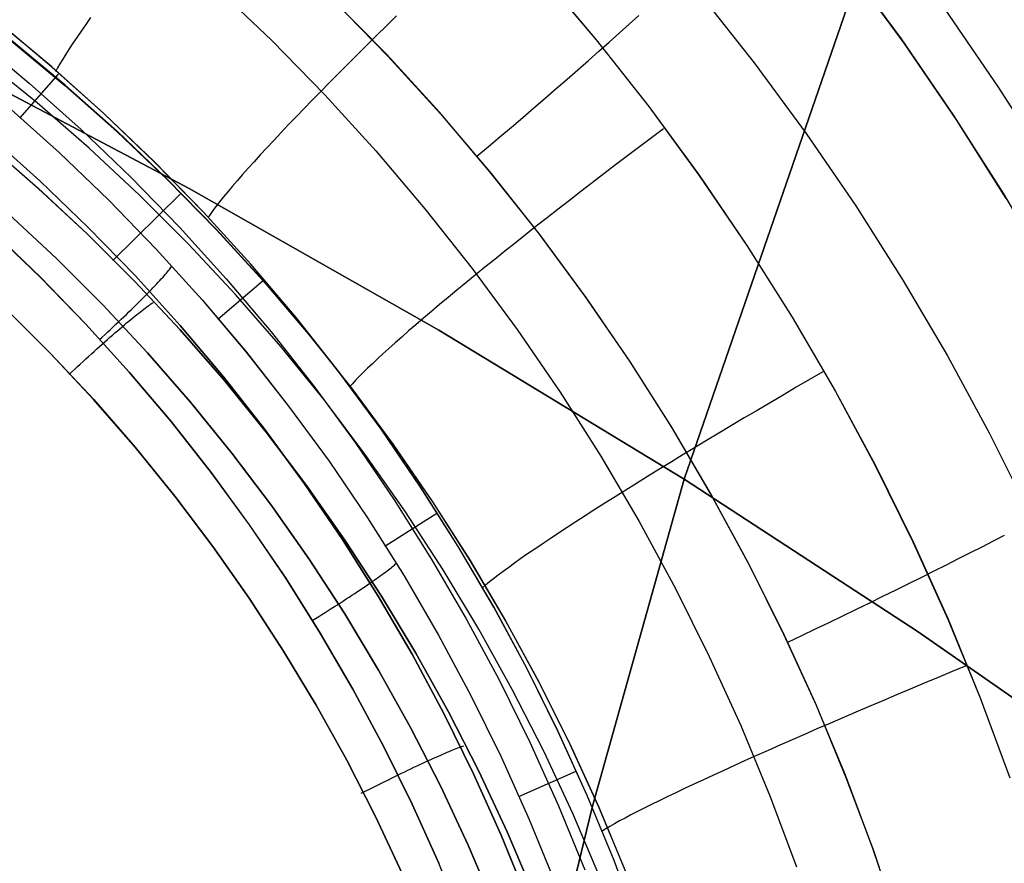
# Model space of a CAD drawing. Header units: millimetres. Extents: x -273 to 273, y -240 to 302.
# Tile 240 of 256: x 160.4 to 169.31, y 158.94 to 166.58. Entities that reach past the tile are written whole.
import ezdxf

# ---------------------------------------------------------------- set-up
doc = ezdxf.new("R2010")
doc.units = ezdxf.units.MM
doc.header["$MEASUREMENT"] = 0
doc.layers.add('IGES level 1', color=7, linetype='Continuous', true_color=0x3e413d)
doc.layers.add('IGES level 2', color=7, linetype='Continuous', true_color=0x008000)

msp = doc.modelspace()

# ---------------------------------------------------------------- linework, layer by layer
at = {"layer": 'IGES level 1'}
for p, q in [((167.8741, 167.0807, 407.5261), (168.3729, 166.4043, 407.5676)), ((165.1169, 166.9833, 417.459), (165.6134, 166.3961, 417.5063)), ((165.1183, 166.9832, 417.4591), (165.6147, 166.396, 417.5064)), ((168.3991, 166.3667, 407.5697), (167.9013, 167.0445, 407.5282)), ((162.1807, 166.8639, 416.5736), (162.6772, 166.3895, 416.6231)), ((166.5513, 166.8123, 405.5372), (167.0441, 166.1893, 405.5851)), ((163.7179, 166.263, 404.4455), (163.2239, 166.7683, 404.4008)), ((163.2347, 166.7556, 404.4017), (163.7284, 166.2496, 404.4464)), ((165.911, 166.5369, 405.0748), (165.9983, 166.6155, 405.1449)), ((169.254, 165.9693, 409.3968), (168.77, 166.6734, 409.3498)), ((160.6854, 166.1528, 414.3109), (160.1977, 166.5587, 414.2599)), ((160.6861, 166.1514, 414.311), (160.1985, 166.5573, 414.26)), ((160.9938, 166.536, 415.4688), (160.952, 166.476, 415.3519)), ((161.0384, 166.5989, 415.5832), (160.9938, 166.536, 415.4688)), ((163.8069, 166.6128, 417.2105), (163.7153, 166.5233, 417.1616)), ((165.8218, 166.4569, 405.0088), (165.911, 166.5369, 405.0748)), ((160.952, 166.476, 415.3519), (160.913, 166.419, 415.2326)), ((163.7153, 166.5233, 417.1616), (163.6252, 166.4348, 417.1083)), ((165.7307, 166.3758, 404.9468), (165.8218, 166.4569, 405.0088)), ((160.0009, 166.4084, 413.3789), (160.4834, 166.0056, 413.4188)), ((160.3203, 166.3864, 404.2081), (160.8057, 165.9843, 404.2495)), ((160.8071, 165.9873, 404.2496), (160.3217, 166.3896, 404.2081)), ((160.8768, 166.365, 415.111), (160.8435, 166.3141, 414.9872)), ((160.913, 166.419, 415.2326), (160.8768, 166.365, 415.111)), ((162.6772, 166.3895, 416.6231), (163.157, 165.8982, 416.6718)), ((163.6252, 166.4348, 417.1083), (163.5366, 166.3474, 417.0507)), ((165.6134, 166.3961, 417.5063), (166.0892, 165.792, 417.5526)), ((165.6147, 166.396, 417.5064), (166.0905, 165.7918, 417.5527)), ((165.6379, 166.2935, 404.8891), (165.7307, 166.3758, 404.9468)), ((168.3729, 166.4043, 407.5676), (168.8479, 165.7111, 407.6081)), ((168.8732, 165.6721, 407.6103), (168.3991, 166.3667, 407.5697)), ((160.8132, 166.2664, 414.8615), (160.7858, 166.2219, 414.7339)), ((160.8435, 166.3141, 414.9872), (160.8132, 166.2664, 414.8615)), ((163.4498, 166.2612, 416.9889), (163.3647, 166.1763, 416.9229)), ((163.5366, 166.3474, 417.0507), (163.4498, 166.2612, 416.9889)), ((164.1942, 165.7409, 404.4895), (163.7179, 166.263, 404.4455)), ((165.5434, 166.2102, 404.8357), (165.6379, 166.2935, 404.8891)), ((160.5534, 165.8264, 405.2968), (160.0678, 166.2196, 405.2695)), ((160.7614, 166.1807, 414.6046), (160.7401, 166.1427, 414.4737)), ((160.7858, 166.2219, 414.7339), (160.7614, 166.1807, 414.6046)), ((163.3647, 166.1763, 416.9229), (163.2815, 166.0928, 416.8529)), ((163.7284, 166.2496, 404.4464), (164.2044, 165.7269, 404.4904)), ((165.4475, 166.126, 404.7865), (165.5434, 166.2102, 404.8357)), ((167.0441, 166.1893, 405.5851), (167.515, 165.5495, 405.6319)), ((160.3974, 165.689, 412.369), (160.7466, 166.0867, 414.3442)), ((161.1587, 165.7302, 414.3613), (160.6854, 166.1528, 414.3109)), ((161.1594, 165.7289, 414.3614), (160.6861, 166.1514, 414.311)), ((160.7401, 166.1427, 414.4737), (160.7218, 166.1082, 414.3415)), ((163.2815, 166.0928, 416.8529), (163.2003, 166.0108, 416.7789)), ((165.3501, 166.0409, 404.7418), (165.4475, 166.126, 404.7865)), ((160.4834, 166.0056, 413.4188), (160.9517, 165.5863, 413.4582)), ((163.2003, 166.0108, 416.7789), (163.1212, 165.9304, 416.701)), ((165.2514, 165.9552, 404.7015), (165.3501, 166.0409, 404.7418)), ((160.8057, 165.9843, 404.2495), (161.2768, 165.5656, 404.2905)), ((161.2783, 165.5685, 404.2905), (160.8071, 165.9873, 404.2496)), ((163.1212, 165.9304, 416.701), (163.0442, 165.8517, 416.6193)), ((165.1515, 165.8688, 404.6657), (165.2514, 165.9552, 404.7015)), ((169.7135, 165.2488, 409.4426), (169.254, 165.9693, 409.3968)), ((161.0251, 165.4165, 405.3237), (160.5534, 165.8264, 405.2968)), ((163.0442, 165.8517, 416.6193), (162.9695, 165.7747, 416.5339)), ((163.157, 165.8982, 416.6718), (163.6195, 165.3905, 416.7198)), ((165.0506, 165.7819, 404.6344), (165.1515, 165.8688, 404.6657)), ((160.2927, 165.7899, 412.3458), (160.754, 165.3764, 412.3837)), ((160.2928, 165.7898, 412.3454), (160.7541, 165.3764, 412.3834)), ((161.6171, 165.2914, 414.4109), (161.1587, 165.7302, 414.3613)), ((161.6177, 165.2901, 414.411), (161.1594, 165.7289, 414.3614)), ((162.9695, 165.7747, 416.5339), (162.8972, 165.6997, 416.4448)), ((164.6523, 165.2026, 404.5327), (164.1942, 165.7409, 404.4895)), ((164.2044, 165.7269, 404.4904), (164.6621, 165.188, 404.5336)), ((164.9488, 165.6945, 404.6077), (165.0506, 165.7819, 404.6344)), ((166.0892, 165.792, 417.5526), (166.5438, 165.1716, 417.598)), ((166.0905, 165.7918, 417.5527), (166.545, 165.1715, 417.5981)), ((162.8972, 165.6997, 416.4448), (162.8273, 165.6265, 416.3523)), ((164.8461, 165.6069, 404.5856), (164.9488, 165.6945, 404.6077)), ((168.8479, 165.7111, 407.6081), (169.2987, 165.0018, 407.6477)), ((169.323, 164.9614, 407.6498), (168.8732, 165.6721, 407.6103)), ((160.9517, 165.5863, 413.4582), (161.4052, 165.1509, 413.497)), ((161.2768, 165.5656, 404.2905), (161.7332, 165.1308, 404.3308)), ((161.7347, 165.1336, 404.3309), (161.2783, 165.5685, 404.2905)), ((162.76, 165.5555, 416.2563), (162.6952, 165.4865, 416.1571)), ((162.8273, 165.6265, 416.3523), (162.76, 165.5555, 416.2563)), ((164.7427, 165.519, 404.5681), (164.8461, 165.6069, 404.5856)), ((166.2214, 165.592, 417.5976), (166.1127, 165.5103, 417.5888)), ((167.515, 165.5495, 405.6319), (167.9636, 164.8937, 405.6777)), ((160.1257, 165.5253, 411.8519), (160.5784, 165.1197, 411.8913)), ((160.5784, 165.1197, 411.8913), (160.1257, 165.5253, 411.8519)), ((162.6952, 165.4865, 416.1571), (162.6331, 165.4198, 416.0547)), ((164.6387, 165.431, 404.5552), (164.7427, 165.519, 404.5681)), ((166.1127, 165.5103, 417.5888), (166.0044, 165.4285, 417.5754)), ((160.5647, 165.0525, 407.4898), (160.108, 165.4486, 407.4527)), ((160.1082, 165.4488, 407.4528), (160.5649, 165.0527, 407.4899)), ((160.754, 165.3764, 412.3837), (161.2007, 164.9471, 412.4212)), ((160.7541, 165.3764, 412.3834), (161.2008, 164.9471, 412.4209)), ((161.4821, 164.9904, 405.3502), (161.0251, 165.4165, 405.3237)), ((162.6331, 165.4198, 416.0547), (162.5737, 165.3553, 415.9492)), ((163.6195, 165.3905, 416.7198), (164.0642, 164.8671, 416.7668)), ((164.5343, 165.343, 404.547), (164.6387, 165.431, 404.5552)), ((166.0044, 165.4285, 417.5754), (165.8967, 165.3469, 417.5574)), ((162.0601, 164.8369, 414.4598), (161.6171, 165.2914, 414.4109)), ((162.0606, 164.8356, 414.4599), (161.6177, 165.2901, 414.411)), ((162.5172, 165.2932, 415.8409), (162.4636, 165.2336, 415.7297)), ((162.5737, 165.3553, 415.9492), (162.5172, 165.2932, 415.8409)), ((165.8967, 165.3469, 417.5574), (165.7897, 165.2655, 417.5348)), ((162.4636, 165.2336, 415.7297), (162.4129, 165.1764, 415.6158)), ((165.0914, 164.6488, 404.5751), (164.6523, 165.2026, 404.5327)), ((165.7897, 165.2655, 417.5348), (165.6835, 165.1844, 417.5077)), ((160.5784, 165.1197, 411.8913), (161.0167, 164.6986, 411.9302)), ((161.0167, 164.6986, 411.9302), (160.5784, 165.1197, 411.8913)), ((161.4052, 165.1509, 413.497), (161.8432, 164.7, 413.5352)), ((161.7332, 165.1308, 404.3308), (162.1743, 164.6805, 404.3706)), ((162.1758, 164.6831, 404.3706), (161.7347, 165.1336, 404.3309)), ((162.3652, 165.1219, 415.4995), (162.3205, 165.0699, 415.3807)), ((162.4129, 165.1764, 415.6158), (162.3652, 165.1219, 415.4995)), ((164.6621, 165.188, 404.5336), (165.1008, 164.6335, 404.576)), ((165.5783, 165.1037, 417.476), (165.4743, 165.0234, 417.4399)), ((165.6835, 165.1844, 417.5077), (165.5783, 165.1037, 417.476)), ((166.5438, 165.1716, 417.598), (166.9766, 164.5358, 417.6423)), ((166.545, 165.1715, 417.5981), (166.9778, 164.5356, 417.6424)), ((161.0073, 164.6407, 407.5264), (160.5647, 165.0525, 407.4898)), ((160.5649, 165.0527, 407.4899), (161.0075, 164.6409, 407.5265)), ((162.279, 165.0207, 415.2597), (162.2407, 164.9742, 415.1365)), ((162.3205, 165.0699, 415.3807), (162.279, 165.0207, 415.2597)), ((165.4743, 165.0234, 417.4399), (165.3714, 164.9437, 417.3992)), ((161.2007, 164.9471, 412.4212), (161.6322, 164.5025, 412.458)), ((161.2008, 164.9471, 412.4209), (161.6323, 164.5025, 412.4577)), ((161.8505, 165.0037, 404.3601), (161.2402, 164.4009, 407.5612)), ((161.9241, 164.5486, 405.3762), (161.4821, 164.9904, 405.3502)), ((162.2055, 164.9305, 415.0114), (162.1736, 164.8897, 414.8845)), ((162.2407, 164.9742, 415.1365), (162.2055, 164.9305, 415.0114)), ((165.3714, 164.9437, 417.3992), (165.2698, 164.8647, 417.3542)), ((169.2987, 165.0018, 407.6477), (169.7248, 164.2773, 407.6862)), ((162.4871, 164.3673, 414.5079), (162.0601, 164.8369, 414.4598)), ((162.4875, 164.366, 414.5079), (162.0606, 164.8356, 414.4599)), ((162.145, 164.8518, 414.7559), (162.1198, 164.8169, 414.6257)), ((162.1736, 164.8897, 414.8845), (162.145, 164.8518, 414.7559)), ((164.0642, 164.8671, 416.7668), (164.4906, 164.3285, 416.8129)), ((165.2698, 164.8647, 417.3542), (165.1698, 164.7864, 417.3048)), ((167.9636, 164.8937, 405.6777), (168.3893, 164.2228, 405.7224)), ((160.7285, 164.4176, 408.057), (160.2945, 164.8217, 408.0189)), ((160.2945, 164.8217, 408.0189), (160.7285, 164.4176, 408.057)), ((162.1198, 164.8169, 414.6257), (162.0978, 164.7849, 414.4942)), ((165.1698, 164.7864, 417.3048), (165.0712, 164.709, 417.2512)), ((161.0167, 164.6986, 411.9302), (161.4402, 164.2625, 411.9684)), ((161.4402, 164.2625, 411.9684), (161.0167, 164.6986, 411.9302)), ((161.8432, 164.7, 413.5352), (162.2654, 164.2342, 413.5727)), ((162.1743, 164.6805, 404.3706), (162.5996, 164.2151, 404.4096)), ((162.6011, 164.2176, 404.4097), (162.1758, 164.6831, 404.3706)), ((165.0712, 164.709, 417.2512), (164.9744, 164.6325, 417.1933)), ((160.1638, 164.6501, 411.6457), (160.5863, 164.2442, 411.6831)), ((160.5869, 164.2446, 411.6832), (160.1643, 164.6505, 411.6458)), ((161.4354, 164.2137, 407.5625), (161.0073, 164.6407, 407.5264)), ((161.0075, 164.6409, 407.5265), (161.4356, 164.2139, 407.5626)), ((164.9744, 164.6325, 417.1933), (164.8793, 164.557, 417.1312)), ((165.5112, 164.08, 404.6165), (165.0914, 164.6488, 404.5751)), ((165.1008, 164.6335, 404.576), (165.5202, 164.0642, 404.6174)), ((161.6322, 164.5025, 412.458), (162.048, 164.0431, 412.4942)), ((161.6323, 164.5025, 412.4577), (162.0481, 164.0431, 412.4939)), ((162.3503, 164.0916, 405.4018), (161.9241, 164.5486, 405.3762)), ((164.7861, 164.4826, 417.0651), (164.695, 164.4095, 416.9949)), ((164.8793, 164.557, 417.1312), (164.7861, 164.4826, 417.0651)), ((166.9766, 164.5358, 417.6423), (167.3871, 163.8853, 417.6855)), ((166.9778, 164.5356, 417.6424), (167.3882, 163.8851, 417.6856)), ((161.1483, 163.9985, 408.0945), (160.7285, 164.4176, 408.057)), ((160.7285, 164.4176, 408.057), (161.1483, 163.9985, 408.0945)), ((164.695, 164.4095, 416.9949), (164.606, 164.3376, 416.9208)), ((161.7343, 164.2971, 412.326), (161.7432, 164.3079, 412.3574)), ((161.7432, 164.3079, 412.3574), (161.7513, 164.3181, 412.3892)), ((161.7513, 164.3181, 412.3892), (161.7586, 164.3275, 412.4214)), ((161.7586, 164.3275, 412.4214), (161.765, 164.3362, 412.454)), ((161.765, 164.3362, 412.454), (161.7705, 164.3441, 412.487)), ((162.8975, 163.883, 414.555), (162.4871, 164.3673, 414.5079)), ((162.8979, 163.8818, 414.5551), (162.4875, 164.366, 414.5079)), ((164.4906, 164.3285, 416.8129), (164.8981, 163.7754, 416.8581)), ((164.606, 164.3376, 416.9208), (164.5191, 164.267, 416.8429)), ((160.5863, 164.2442, 411.6831), (160.9945, 163.8239, 411.7199)), ((160.9951, 163.8242, 411.72), (160.5869, 164.2446, 411.6832)), ((161.8483, 163.772, 407.5979), (161.4354, 164.2137, 407.5625)), ((161.4356, 164.2139, 407.5626), (161.8485, 163.7722, 407.598)), ((161.4402, 164.2625, 411.9684), (161.8483, 163.8119, 412.006)), ((161.8483, 163.8119, 412.006), (161.4402, 164.2625, 411.9684)), ((161.65, 164.2023, 412.1225), (161.6643, 164.2177, 412.1496)), ((161.6643, 164.2177, 412.1496), (161.6779, 164.2326, 412.1775)), ((161.6779, 164.2326, 412.1775), (161.6907, 164.2468, 412.206)), ((161.6907, 164.2468, 412.206), (161.7028, 164.2604, 412.2351)), ((161.7028, 164.2604, 412.2351), (161.7141, 164.2733, 412.2649)), ((161.7141, 164.2733, 412.2649), (161.7246, 164.2855, 412.2952)), ((161.7246, 164.2855, 412.2952), (161.7343, 164.2971, 412.326)), ((162.1897, 163.8699, 412.5241), (162.6029, 164.2229, 414.5522)), ((162.2654, 164.2342, 413.5727), (162.6712, 163.7539, 413.6096)), ((162.5996, 164.2151, 404.4096), (163.0086, 163.7352, 404.448)), ((163.0101, 163.7376, 404.448), (162.6011, 164.2176, 404.4097)), ((164.5191, 164.267, 416.8429), (164.4347, 164.198, 416.7612)), ((168.3893, 164.2228, 405.7224), (168.7915, 163.5375, 405.7659)), ((161.5682, 164.1166, 411.9984), (161.5859, 164.1348, 412.0216)), ((161.5859, 164.1348, 412.0216), (161.6029, 164.1525, 412.0456)), ((161.6029, 164.1525, 412.0456), (161.6193, 164.1697, 412.0705)), ((161.6193, 164.1697, 412.0705), (161.635, 164.1863, 412.0961)), ((161.635, 164.1863, 412.0961), (161.65, 164.2023, 412.1225)), ((164.3526, 164.1304, 416.6758), (164.273, 164.0645, 416.5869)), ((164.4347, 164.198, 416.7612), (164.3526, 164.1304, 416.6758)), ((161.4714, 164.019, 411.8965), (161.4918, 164.0393, 411.915)), ((161.4918, 164.0393, 411.915), (161.5118, 164.0593, 411.9344)), ((161.5118, 164.0593, 411.9344), (161.5312, 164.0789, 411.9549)), ((161.5312, 164.0789, 411.9549), (161.55, 164.098, 411.9762)), ((161.55, 164.098, 411.9762), (161.5682, 164.1166, 411.9984)), ((162.048, 164.0431, 412.4942), (162.4476, 163.5696, 412.5297)), ((162.0481, 164.0431, 412.4939), (162.4477, 163.5695, 412.5294)), ((162.7604, 163.62, 405.427), (162.3503, 164.0916, 405.4018)), ((164.273, 164.0645, 416.5869), (164.1961, 164.0002, 416.4946)), ((165.9111, 163.4971, 404.657), (165.5112, 164.08, 404.6165)), ((165.5202, 164.0642, 404.6174), (165.9197, 163.4806, 404.6579)), ((160.6764, 163.5589, 408.3007), (160.2724, 163.9624, 408.2647)), ((160.2725, 163.9623, 408.2647), (160.6765, 163.5588, 408.3007)), ((161.5532, 163.565, 408.1314), (161.1483, 163.9985, 408.0945)), ((161.1483, 163.9985, 408.0945), (161.5532, 163.565, 408.1314)), ((161.3848, 163.9341, 411.8328), (161.4071, 163.9558, 411.8472)), ((161.4071, 163.9558, 411.8472), (161.429, 163.9772, 411.8626)), ((161.429, 163.9772, 411.8626), (161.4504, 163.9982, 411.879)), ((161.4504, 163.9982, 411.879), (161.4714, 164.019, 411.8965)), ((161.4895, 163.9362, 407.904), (161.5047, 163.948, 407.8754)), ((161.5047, 163.948, 407.8754), (161.5193, 163.9591, 407.8461)), ((161.5193, 163.9591, 407.8461), (161.5331, 163.9695, 407.8162)), ((161.5331, 163.9695, 407.8162), (161.5462, 163.9791, 407.7858)), ((161.5462, 163.9791, 407.7858), (161.5586, 163.988, 407.7548)), ((161.5586, 163.988, 407.7548), (161.5701, 163.9961, 407.7233)), ((161.5701, 163.9961, 407.7233), (161.5809, 164.0035, 407.6913)), ((161.5809, 164.0035, 407.6913), (161.5909, 164.01, 407.6589)), ((161.5909, 164.01, 407.6589), (161.6001, 164.0158, 407.6262)), ((161.6001, 164.0158, 407.6262), (161.6085, 164.0208, 407.5931)), ((164.1961, 164.0002, 416.4946), (164.1218, 163.9377, 416.3988)), ((161.2919, 163.8448, 411.7862), (161.3156, 163.8674, 411.7962)), ((161.3156, 163.8674, 411.7962), (161.339, 163.8899, 411.8073)), ((161.339, 163.8899, 411.8073), (161.3621, 163.9121, 411.8195)), ((161.3621, 163.9121, 411.8195), (161.3848, 163.9341, 411.8328)), ((161.3842, 163.8511, 408.0604), (161.4033, 163.8669, 408.0363)), ((161.4033, 163.8669, 408.0363), (161.4218, 163.882, 408.0114)), ((161.4218, 163.882, 408.0114), (161.4397, 163.8966, 407.9857)), ((161.4397, 163.8966, 407.9857), (161.4569, 163.9104, 407.9592)), ((161.4569, 163.9104, 407.9592), (161.4735, 163.9236, 407.932)), ((161.4735, 163.9236, 407.932), (161.4895, 163.9362, 407.904)), ((163.291, 163.3848, 414.6013), (162.8975, 163.883, 414.555)), ((163.2913, 163.3836, 414.6014), (162.8979, 163.8818, 414.5551)), ((164.0503, 163.8771, 416.2999), (163.9817, 163.8183, 416.1978)), ((164.1218, 163.9377, 416.3988), (164.0503, 163.8771, 416.2999)), ((167.3871, 163.8853, 417.6855), (167.7748, 163.2208, 417.7276)), ((167.3882, 163.8851, 417.6856), (167.7759, 163.2207, 417.7276)), ((160.9945, 163.8239, 411.7199), (161.3879, 163.3896, 411.7561)), ((161.3885, 163.3899, 411.7561), (160.9951, 163.8242, 411.72)), ((161.1944, 163.7528, 411.7576), (161.2191, 163.776, 411.763)), ((161.2191, 163.776, 411.763), (161.2436, 163.799, 411.7696)), ((161.2436, 163.799, 411.7696), (161.2679, 163.822, 411.7773)), ((161.2679, 163.822, 411.7773), (161.2919, 163.8448, 411.7862)), ((161.281, 163.7636, 408.1672), (161.3026, 163.7821, 408.1477)), ((161.3026, 163.7821, 408.1477), (161.3238, 163.8002, 408.1273)), ((161.3238, 163.8002, 408.1273), (161.3445, 163.8177, 408.1059)), ((161.3445, 163.8177, 408.1059), (161.3646, 163.8347, 408.0836)), ((161.3646, 163.8347, 408.0836), (161.3842, 163.8511, 408.0604)), ((161.8483, 163.8119, 412.006), (162.2405, 163.3473, 412.0429)), ((162.2405, 163.3473, 412.0429), (161.8483, 163.8119, 412.006)), ((162.2456, 163.3162, 407.6327), (161.8483, 163.772, 407.5979)), ((161.8485, 163.7722, 407.598), (162.2458, 163.3163, 407.6328)), ((163.9817, 163.8183, 416.1978), (163.916, 163.7615, 416.0927)), ((164.8981, 163.7754, 416.8581), (165.2862, 163.2085, 416.9021)), ((161.1194, 163.6832, 411.7483), (161.1445, 163.7064, 411.7503)), ((161.1445, 163.7064, 411.7503), (161.1695, 163.7296, 411.7534)), ((161.1668, 163.6637, 408.2493), (161.1903, 163.6845, 408.235)), ((161.1695, 163.7296, 411.7534), (161.1944, 163.7528, 411.7576)), ((161.1903, 163.6845, 408.235), (161.2136, 163.7049, 408.2196)), ((161.2136, 163.7049, 408.2196), (161.2364, 163.7249, 408.2032)), ((161.2364, 163.7249, 408.2032), (161.2589, 163.7445, 408.1857)), ((161.2589, 163.7445, 408.1857), (161.281, 163.7636, 408.1672)), ((162.6712, 163.7539, 413.6096), (163.06, 163.2598, 413.6456)), ((163.0086, 163.7352, 404.448), (163.4008, 163.2415, 404.4855)), ((163.4023, 163.2438, 404.4856), (163.0101, 163.7376, 404.448)), ((163.8534, 163.7068, 415.9847), (163.7938, 163.6541, 415.8739)), ((163.916, 163.7615, 416.0927), (163.8534, 163.7068, 415.9847)), ((161.0699, 163.5769, 408.2955), (161.0945, 163.599, 408.2856)), ((161.0945, 163.599, 408.2856), (161.1188, 163.6209, 408.2746)), ((161.1188, 163.6209, 408.2746), (161.1429, 163.6425, 408.2625)), ((161.1429, 163.6425, 408.2625), (161.1668, 163.6637, 408.2493)), ((163.1538, 163.1344, 405.4516), (162.7604, 163.62, 405.427)), ((163.7374, 163.6036, 415.7606), (163.6843, 163.5553, 415.6447)), ((163.7938, 163.6541, 415.8739), (163.7374, 163.6036, 415.7606)), ((161.0661, 163.1416, 408.3362), (160.6764, 163.5589, 408.3007)), ((160.6765, 163.5588, 408.3007), (161.0662, 163.1415, 408.3362)), ((160.97, 163.4857, 408.3233), (160.9952, 163.5088, 408.3181)), ((160.9952, 163.5088, 408.3181), (161.0202, 163.5317, 408.3117)), ((161.0202, 163.5317, 408.3117), (161.0451, 163.5544, 408.3042)), ((161.0451, 163.5544, 408.3042), (161.0699, 163.5769, 408.2955)), ((161.9427, 163.1177, 408.1676), (161.5532, 163.565, 408.1314)), ((161.5532, 163.565, 408.1314), (161.9427, 163.1177, 408.1676)), ((162.4476, 163.5696, 412.5297), (162.8305, 163.0824, 412.5645)), ((162.4477, 163.5695, 412.5294), (162.8306, 163.0823, 412.5642)), ((163.6344, 163.5093, 415.5265), (163.5879, 163.4656, 415.406)), ((163.6843, 163.5553, 415.6447), (163.6344, 163.5093, 415.5265)), ((166.2906, 162.9006, 404.6965), (165.9111, 163.4971, 404.657)), ((168.7915, 163.5375, 405.7659), (169.1699, 162.8387, 405.8081)), ((160.8691, 163.3919, 408.3323), (160.8943, 163.4155, 408.3318)), ((160.8943, 163.4155, 408.3318), (160.9196, 163.439, 408.3302)), ((160.9196, 163.439, 408.3302), (160.9448, 163.4624, 408.3273)), ((160.9448, 163.4624, 408.3273), (160.97, 163.4857, 408.3233)), ((163.5447, 163.4243, 415.2834), (163.5051, 163.3854, 415.159)), ((163.5879, 163.4656, 415.406), (163.5447, 163.4243, 415.2834)), ((165.9197, 163.4806, 404.6579), (166.2988, 162.8836, 404.6973)), ((160.8439, 163.3683, 408.3316), (160.8691, 163.3919, 408.3323)), ((161.3879, 163.3896, 411.7561), (161.766, 162.9418, 411.7916)), ((161.7665, 162.9422, 411.7916), (161.3885, 163.3899, 411.7561)), ((162.2405, 163.3473, 412.0429), (162.6163, 162.8694, 412.079)), ((162.6163, 162.8694, 412.079), (162.2405, 163.3473, 412.0429)), ((163.667, 162.8732, 414.6465), (163.291, 163.3848, 414.6013)), ((163.6673, 162.8721, 414.6466), (163.2913, 163.3836, 414.6014)), ((163.4689, 163.349, 415.0327), (163.4362, 163.3151, 414.9047)), ((163.5051, 163.3854, 415.159), (163.4689, 163.349, 415.0327)), ((167.5436, 163.3214, 417.738), (167.4239, 163.2517, 417.7231)), ((167.6638, 163.3911, 417.748), (167.5436, 163.3214, 417.738)), ((162.6268, 162.8467, 407.6668), (162.2456, 163.3162, 407.6327)), ((162.2458, 163.3163, 407.6328), (162.627, 162.8469, 407.6669)), ((163.06, 163.2598, 413.6456), (163.4315, 162.7525, 413.6809)), ((163.4072, 163.2838, 414.7753), (163.3817, 163.2551, 414.6445)), ((163.4008, 163.2415, 404.4855), (163.7756, 162.7344, 404.5223)), ((163.7771, 162.7366, 404.5223), (163.4023, 163.2438, 404.4856)), ((163.4362, 163.3151, 414.9047), (163.4072, 163.2838, 414.7753)), ((167.4239, 163.2517, 417.7231), (167.3049, 163.182, 417.7035)), ((161.4411, 162.711, 408.371), (161.0661, 163.1416, 408.3362)), ((161.0662, 163.1415, 408.3362), (161.4412, 162.7108, 408.371)), ((165.2862, 163.2085, 416.9021), (165.6545, 162.6284, 416.9451)), ((167.3049, 163.182, 417.7035), (167.1866, 163.1126, 417.679)), ((167.7748, 163.2208, 417.7276), (168.1393, 162.5433, 417.7684)), ((167.7759, 163.2207, 417.7276), (168.1403, 162.5431, 417.7685)), ((162.3165, 162.657, 408.2031), (161.9427, 163.1177, 408.1676)), ((161.9427, 163.1177, 408.1676), (162.3165, 162.657, 408.2031)), ((162.8305, 163.0824, 412.5645), (163.1963, 162.5821, 412.5985)), ((162.8306, 163.0823, 412.5642), (163.1964, 162.5821, 412.5982)), ((163.5301, 162.6354, 405.4756), (163.1538, 163.1344, 405.4516)), ((167.1866, 163.1126, 417.679), (167.0693, 163.0434, 417.6498)), ((166.9531, 162.9745, 417.6159), (166.8381, 162.906, 417.5773)), ((167.0693, 163.0434, 417.6498), (166.9531, 162.9745, 417.6159)), ((161.766, 162.9418, 411.7916), (162.1283, 162.4812, 411.8263)), ((162.1288, 162.4815, 411.8264), (161.7665, 162.9422, 411.7916)), ((166.6494, 162.2913, 404.7349), (166.2906, 162.9006, 404.6965)), ((166.2988, 162.8836, 404.6973), (166.657, 162.2737, 404.7357)), ((166.8381, 162.906, 417.5773), (166.7244, 162.838, 417.5341)), ((162.6163, 162.8694, 412.079), (162.9753, 162.3786, 412.1143)), ((162.9753, 162.3786, 412.1143), (162.6163, 162.8694, 412.079)), ((162.9915, 162.3643, 407.7001), (162.6268, 162.8467, 407.6668)), ((162.627, 162.8469, 407.6669), (162.9917, 162.3644, 407.7002)), ((164.0251, 162.3488, 414.6907), (163.667, 162.8732, 414.6465)), ((164.0253, 162.3477, 414.6908), (163.6673, 162.8721, 414.6466)), ((166.7244, 162.838, 417.5341), (166.6123, 162.7706, 417.4863)), ((169.1699, 162.8387, 405.8081), (169.5239, 162.1271, 405.8491)), ((161.8009, 162.2675, 408.4051), (161.4411, 162.711, 408.371)), ((161.4412, 162.7108, 408.371), (161.801, 162.2673, 408.4051)), ((163.4315, 162.7525, 413.6809), (163.7852, 162.2325, 413.7153)), ((163.7756, 162.7344, 404.5223), (164.1328, 162.2147, 404.5582)), ((164.1343, 162.2167, 404.5582), (163.7771, 162.7366, 404.5223)), ((166.5017, 162.7038, 417.4339), (166.393, 162.6378, 417.3772)), ((166.6123, 162.7706, 417.4863), (166.5017, 162.7038, 417.4339)), ((162.674, 162.1835, 408.2378), (162.3165, 162.657, 408.2031)), ((162.3165, 162.657, 408.2031), (162.674, 162.1835, 408.2378)), ((163.8887, 162.1235, 405.499), (163.5301, 162.6354, 405.4756)), ((165.6545, 162.6284, 416.9451), (166.0026, 162.0359, 416.9869)), ((166.393, 162.6378, 417.3772), (166.2862, 162.5726, 417.316)), ((163.1963, 162.5821, 412.5985), (163.5445, 162.0694, 412.6316)), ((163.1964, 162.5821, 412.5982), (163.5446, 162.0693, 412.6314)), ((166.2862, 162.5726, 417.316), (166.1813, 162.5083, 417.2505)), ((168.1393, 162.5433, 417.7684), (168.48, 161.8534, 417.808)), ((168.1403, 162.5431, 417.7685), (168.4809, 161.8533, 417.8081)), ((162.1283, 162.4812, 411.8263), (162.4744, 162.0082, 411.8603)), ((162.4749, 162.0085, 411.8603), (162.1288, 162.4815, 411.8264)), ((166.0787, 162.4449, 417.1808), (165.9783, 162.3827, 417.1069)), ((166.1813, 162.5083, 417.2505), (166.0787, 162.4449, 417.1808)), ((162.9753, 162.3786, 412.1143), (163.3171, 161.8757, 412.1488)), ((163.3171, 161.8757, 412.1488), (162.9753, 162.3786, 412.1143)), ((163.3391, 161.8694, 407.7327), (162.9915, 162.3643, 407.7001)), ((162.9917, 162.3644, 407.7002), (163.3394, 161.8695, 407.7328)), ((164.3648, 161.8122, 414.7338), (164.0251, 162.3488, 414.6907)), ((164.365, 161.8112, 414.7339), (164.0253, 162.3477, 414.6908)), ((165.9783, 162.3827, 417.1069), (165.8804, 162.3215, 417.029)), ((162.145, 161.8116, 408.4384), (161.8009, 162.2675, 408.4051)), ((161.801, 162.2673, 408.4051), (162.1451, 161.8115, 408.4384)), ((165.7849, 162.2616, 416.9471), (165.6921, 162.2029, 416.8613)), ((165.8804, 162.3215, 417.029), (165.7849, 162.2616, 416.9471)), ((166.9869, 161.67, 404.7723), (166.6494, 162.2913, 404.7349)), ((166.657, 162.2737, 404.7357), (166.994, 161.6518, 404.7731)), ((163.0148, 161.6978, 408.2717), (162.674, 162.1835, 408.2378)), ((162.674, 162.1835, 408.2378), (163.0148, 161.6978, 408.2717)), ((163.7852, 162.2325, 413.7153), (164.1207, 161.7005, 413.7489)), ((164.1328, 162.2147, 404.5582), (164.4718, 161.6829, 404.5932)), ((164.4732, 161.6848, 404.5932), (164.1343, 162.2167, 404.5582)), ((165.6921, 162.2029, 416.8613), (165.6021, 162.1456, 416.7718)), ((163.7024, 161.8155, 412.6656), (164.1728, 162.1128, 414.7422)), ((164.2293, 161.5994, 405.5219), (163.8887, 162.1235, 405.499)), ((165.5149, 162.0897, 416.6786), (165.4307, 162.0352, 416.5819)), ((165.6021, 162.1456, 416.7718), (165.5149, 162.0897, 416.6786)), ((162.4744, 162.0082, 411.8603), (162.8039, 161.5234, 411.8935)), ((162.8044, 161.5237, 411.8935), (162.4749, 162.0085, 411.8603)), ((163.5445, 162.0694, 412.6316), (163.8747, 161.5448, 412.664)), ((163.5446, 162.0693, 412.6314), (163.8748, 161.5448, 412.6638)), ((165.4307, 162.0352, 416.5819), (165.3496, 161.9824, 416.4818)), ((166.0026, 162.0359, 416.9869), (166.33, 161.4317, 417.0276)), ((165.2716, 161.9311, 416.3783), (165.1969, 161.8815, 416.2717)), ((165.3496, 161.9824, 416.4818), (165.2716, 161.9311, 416.3783)), ((169.2074, 161.8613, 405.5628), (169.3071, 161.9127, 405.6447)), ((162.4731, 161.3441, 408.471), (162.145, 161.8116, 408.4384)), ((162.1451, 161.8115, 408.4384), (162.4731, 161.344, 408.471)), ((163.3171, 161.8757, 412.1488), (163.6412, 161.3611, 412.1824)), ((163.6412, 161.3611, 412.1824), (163.3171, 161.8757, 412.1488)), ((163.6693, 161.3626, 407.7645), (163.3391, 161.8694, 407.7327)), ((163.3394, 161.8695, 407.7328), (163.6696, 161.3628, 407.7646)), ((164.6858, 161.2642, 414.7758), (164.3648, 161.8122, 414.7338)), ((164.6859, 161.2632, 414.7759), (164.365, 161.8112, 414.7339)), ((165.1255, 161.8337, 416.1621), (165.0576, 161.7876, 416.0495)), ((165.1969, 161.8815, 416.2717), (165.1255, 161.8337, 416.1621)), ((168.48, 161.8534, 417.808), (168.7966, 161.1521, 417.8463)), ((168.4809, 161.8533, 417.8081), (168.7975, 161.152, 417.8463)), ((169.0003, 161.7554, 405.4109), (169.1051, 161.8088, 405.4848)), ((169.1051, 161.8088, 405.4848), (169.2074, 161.8613, 405.5628)), ((164.9932, 161.7434, 415.9341), (164.9324, 161.7011, 415.8161)), ((165.0576, 161.7876, 416.0495), (164.9932, 161.7434, 415.9341)), ((168.8932, 161.7011, 405.3411), (169.0003, 161.7554, 405.4109)), ((163.3385, 161.2005, 408.3048), (163.0148, 161.6978, 408.2717)), ((163.0148, 161.6978, 408.2717), (163.3385, 161.2005, 408.3048)), ((163.7579, 161.619, 412.5178), (163.7685, 161.6276, 412.5485)), ((163.7685, 161.6276, 412.5485), (163.7782, 161.6356, 412.5798)), ((163.7782, 161.6356, 412.5798), (163.787, 161.643, 412.6114)), ((163.787, 161.643, 412.6114), (163.7949, 161.65, 412.6434)), ((163.7949, 161.65, 412.6434), (163.8018, 161.6563, 412.6757)), ((164.1207, 161.7005, 413.7489), (164.4375, 161.1572, 413.7815)), ((164.4718, 161.6829, 404.5932), (164.7922, 161.1396, 404.6272)), ((164.7936, 161.1414, 404.6273), (164.4732, 161.6848, 404.5932)), ((164.8753, 161.6608, 415.6956), (164.8219, 161.6224, 415.5728)), ((164.9324, 161.7011, 415.8161), (164.8753, 161.6608, 415.6956)), ((167.3028, 161.0373, 404.8085), (166.9869, 161.67, 404.7723)), ((166.994, 161.6518, 404.7731), (167.3093, 161.0185, 404.8092)), ((168.6724, 161.5902, 405.2142), (168.7838, 161.646, 405.2755)), ((168.7838, 161.646, 405.2755), (168.8932, 161.7011, 405.3411)), ((163.6421, 161.5329, 412.2913), (163.6594, 161.5453, 412.3174)), ((163.6594, 161.5453, 412.3174), (163.676, 161.5572, 412.3442)), ((163.676, 161.5572, 412.3442), (163.6917, 161.5687, 412.3716)), ((163.6917, 161.5687, 412.3716), (163.7066, 161.5798, 412.3997)), ((163.7066, 161.5798, 412.3997), (163.7207, 161.5903, 412.4284)), ((163.7207, 161.5903, 412.4284), (163.734, 161.6004, 412.4577)), ((163.734, 161.6004, 412.4577), (163.7464, 161.61, 412.4875)), ((163.7464, 161.61, 412.4875), (163.7579, 161.619, 412.5178)), ((163.8747, 161.5448, 412.664), (164.1865, 161.0091, 412.6954)), ((163.8748, 161.5448, 412.6638), (164.1866, 161.009, 412.6952)), ((164.5514, 161.0637, 405.5441), (164.2293, 161.5994, 405.5219)), ((164.7266, 161.5519, 415.3207), (164.6848, 161.5199, 415.1917)), ((164.7723, 161.5861, 415.4478), (164.7266, 161.5519, 415.3207)), ((164.8219, 161.6224, 415.5728), (164.7723, 161.5861, 415.4478)), ((168.559, 161.5336, 405.1572), (168.6724, 161.5902, 405.2142)), ((162.8039, 161.5234, 411.8935), (163.1164, 161.0275, 411.9258)), ((163.1169, 161.0277, 411.9258), (162.8044, 161.5237, 411.8935)), ((163.4996, 161.4345, 412.1296), (163.5222, 161.4498, 412.1503)), ((163.5222, 161.4498, 412.1503), (163.5442, 161.4647, 412.172)), ((163.5442, 161.4647, 412.172), (163.5655, 161.4793, 412.1946)), ((163.5655, 161.4793, 412.1946), (163.5857, 161.4933, 412.2176)), ((163.5857, 161.4933, 412.2176), (163.6052, 161.5069, 412.2414)), ((163.6052, 161.5069, 412.2414), (163.624, 161.5201, 412.266)), ((163.624, 161.5201, 412.266), (163.6421, 161.5329, 412.2913)), ((164.6132, 161.4623, 414.9287), (164.5835, 161.4369, 414.795)), ((164.647, 161.49, 415.061), (164.6132, 161.4623, 414.9287)), ((164.6848, 161.5199, 415.1917), (164.647, 161.49, 415.061)), ((168.3269, 161.4188, 405.0566), (168.4438, 161.4765, 405.1047)), ((168.4438, 161.4765, 405.1047), (168.559, 161.5336, 405.1572)), ((163.3779, 161.3535, 412.0405), (163.4033, 161.3703, 412.0563)), ((163.4033, 161.3703, 412.0563), (163.4282, 161.3867, 412.0732)), ((163.4282, 161.3867, 412.0732), (163.4526, 161.4029, 412.091)), ((163.4526, 161.4029, 412.091), (163.4764, 161.4189, 412.1098)), ((163.4764, 161.4189, 412.1098), (163.4996, 161.4345, 412.1296)), ((163.6412, 161.3611, 412.1824), (163.9473, 160.8355, 412.215)), ((163.9473, 160.8355, 412.215), (163.6412, 161.3611, 412.1824)), ((163.9818, 160.8447, 407.7954), (163.6693, 161.3626, 407.7645)), ((163.6696, 161.3628, 407.7646), (163.982, 160.8448, 407.7955)), ((166.33, 161.4317, 417.0276), (166.6363, 160.8164, 417.067)), ((168.0886, 161.302, 404.9743), (168.2085, 161.3606, 405.0132)), ((168.2085, 161.3606, 405.0132), (168.3269, 161.4188, 405.0566)), ((162.7847, 160.8653, 408.5028), (162.4731, 161.3441, 408.471)), ((162.4731, 161.344, 408.471), (162.7847, 160.8652, 408.5028)), ((163.2443, 161.2669, 411.9777), (163.2717, 161.2846, 411.988)), ((163.2717, 161.2846, 411.988), (163.2989, 161.3021, 411.9995)), ((163.2989, 161.3021, 411.9995), (163.3256, 161.3194, 412.0121)), ((163.3256, 161.3194, 412.0121), (163.352, 161.3366, 412.0258)), ((163.352, 161.3366, 412.0258), (163.3779, 161.3535, 412.0405)), ((167.9676, 161.2431, 404.94), (168.0886, 161.302, 404.9743)), ((163.1027, 161.1772, 411.9428), (163.1314, 161.1953, 411.9475)), ((163.1314, 161.1953, 411.9475), (163.16, 161.2133, 411.9533)), ((163.16, 161.2133, 411.9533), (163.1884, 161.2313, 411.9603)), ((163.1884, 161.2313, 411.9603), (163.2164, 161.2492, 411.9684)), ((163.2164, 161.2492, 411.9684), (163.2443, 161.2669, 411.9777)), ((163.6448, 160.6922, 408.337), (163.3385, 161.2005, 408.3048)), ((163.3385, 161.2005, 408.3048), (163.6448, 160.6922, 408.337)), ((164.9876, 160.7052, 414.8165), (164.6858, 161.2642, 414.7758)), ((164.9877, 160.7043, 414.8166), (164.6859, 161.2632, 414.7759)), ((167.7223, 161.1245, 404.8856), (167.8454, 161.1839, 404.9105)), ((167.8454, 161.1839, 404.9105), (167.9676, 161.2431, 404.94)), ((163.0447, 161.1411, 411.937), (163.0738, 161.1592, 411.9393)), ((163.0738, 161.1592, 411.9393), (163.1027, 161.1772, 411.9428)), ((164.4375, 161.1572, 413.7815), (164.7353, 160.6031, 413.8132)), ((164.7922, 161.1396, 404.6272), (165.0937, 160.5855, 404.6603)), ((165.0951, 160.5872, 404.6604), (164.7936, 161.1414, 404.6273)), ((167.5984, 161.065, 404.8656), (167.7223, 161.1245, 404.8856)), ((168.7966, 161.1521, 417.8463), (169.0887, 160.4402, 417.8832)), ((168.7975, 161.152, 417.8463), (169.0896, 160.44, 417.8833)), ((163.1164, 161.0275, 411.9258), (163.4115, 160.5209, 411.9572)), ((163.4119, 160.5211, 411.9572), (163.1169, 161.0277, 411.9258)), ((164.1865, 161.0091, 412.6954), (164.4795, 160.4628, 412.7259)), ((164.1866, 161.009, 412.6952), (164.4796, 160.4628, 412.7257)), ((164.8546, 160.5171, 405.5656), (164.5514, 161.0637, 405.5441)), ((167.5967, 160.394, 404.8435), (167.3028, 161.0373, 404.8085)), ((167.3093, 161.0185, 404.8092), (167.6026, 160.3747, 404.8442)), ((167.3487, 160.946, 404.8398), (167.4738, 161.0055, 404.8503)), ((167.4738, 161.0055, 404.8503), (167.5984, 161.065, 404.8656)), ((163.0794, 160.376, 408.5337), (162.7847, 160.8653, 408.5028)), ((162.7847, 160.8652, 408.5028), (163.0795, 160.3759, 408.5337)), ((163.9473, 160.8355, 412.215), (164.235, 160.2996, 412.2467)), ((164.235, 160.2996, 412.2467), (163.9473, 160.8355, 412.215)), ((164.276, 160.3161, 407.8254), (163.9818, 160.8447, 407.7954)), ((163.982, 160.8448, 407.7955), (164.2762, 160.3162, 407.8255)), ((166.6363, 160.8164, 417.067), (166.9212, 160.1908, 417.105)), ((163.9331, 160.1735, 408.3682), (163.6448, 160.6922, 408.337)), ((163.6448, 160.6922, 408.337), (163.9331, 160.1735, 408.3682)), ((165.27, 160.1361, 414.856), (164.9876, 160.7052, 414.8165)), ((165.27, 160.1352, 414.8561), (164.9877, 160.7043, 414.8166)), ((168.8347, 160.6785, 417.8864), (168.7076, 160.6258, 417.8707)), ((168.9623, 160.7312, 417.8974), (168.8347, 160.6785, 417.8864)), ((164.7353, 160.6031, 413.8132), (165.0137, 160.039, 413.8439)), ((165.0937, 160.5855, 404.6603), (165.3759, 160.0213, 404.6923)), ((165.3772, 160.0228, 404.6924), (165.0951, 160.5872, 404.6604)), ((168.5811, 160.5731, 417.8502), (168.4555, 160.5205, 417.825)), ((168.7076, 160.6258, 417.8707), (168.5811, 160.5731, 417.8502)), ((163.4115, 160.5209, 411.9572), (163.6888, 160.0043, 411.9877)), ((163.6893, 160.0046, 411.9877), (163.4119, 160.5211, 411.9572)), ((165.1386, 159.9602, 405.5865), (164.8546, 160.5171, 405.5656)), ((168.3308, 160.468, 417.7951), (168.2073, 160.4158, 417.7605)), ((168.4555, 160.5205, 417.825), (168.3308, 160.468, 417.7951)), ((164.4795, 160.4628, 412.7259), (164.7533, 159.9066, 412.7554)), ((164.4796, 160.4628, 412.7257), (164.7534, 159.9066, 412.7553)), ((167.8682, 159.7409, 404.8773), (167.5967, 160.394, 404.8435)), ((168.2073, 160.4158, 417.7605), (168.085, 160.3639, 417.7214)), ((169.0887, 160.4402, 417.8832), (169.356, 159.7185, 417.9188)), ((169.0896, 160.44, 417.8833), (169.3568, 159.7183, 417.9188)), ((163.357, 159.8767, 408.5637), (163.0794, 160.376, 408.5337)), ((163.0795, 160.3759, 408.5337), (163.357, 159.8765, 408.5637)), ((164.235, 160.2996, 412.2467), (164.5039, 159.7539, 412.2774)), ((164.5039, 159.7539, 412.2774), (164.235, 160.2996, 412.2467)), ((164.5516, 159.7776, 407.8545), (164.276, 160.3161, 407.8254)), ((164.2762, 160.3162, 407.8255), (164.5519, 159.7777, 407.8546)), ((167.6026, 160.3747, 404.8442), (167.8735, 159.7211, 404.878)), ((167.9641, 160.3123, 417.6776), (167.8448, 160.2611, 417.6293)), ((168.085, 160.3639, 417.7214), (167.9641, 160.3123, 417.6776)), ((167.7272, 160.2103, 417.5766), (167.6114, 160.1602, 417.5195)), ((167.8448, 160.2611, 417.6293), (167.7272, 160.2103, 417.5766)), ((164.2033, 159.645, 408.3985), (163.9331, 160.1735, 408.3682)), ((163.9331, 160.1735, 408.3682), (164.2033, 159.645, 408.3985)), ((165.5325, 159.5575, 414.8943), (165.27, 160.1361, 414.856)), ((165.5324, 159.5566, 414.8943), (165.27, 160.1352, 414.8561)), ((166.9212, 160.1908, 417.105), (167.1843, 159.5556, 417.1418)), ((167.6114, 160.1602, 417.5195), (167.4976, 160.1106, 417.458)), ((165.0137, 160.039, 413.8439), (165.2724, 159.4655, 413.8735)), ((165.6397, 159.4491, 404.7234), (165.3772, 160.0228, 404.6924)), ((167.3859, 160.0616, 417.3923), (167.2764, 160.0134, 417.3224)), ((167.4976, 160.1106, 417.458), (167.3859, 160.0616, 417.3923)), ((163.6888, 160.0043, 411.9877), (163.9481, 159.4784, 412.0172)), ((163.9485, 159.4787, 412.0172), (163.6893, 160.0046, 411.9877)), ((164.2271, 159.9326, 408.2419), (164.2467, 159.9411, 408.2158)), ((164.2467, 159.9411, 408.2158), (164.2654, 159.9491, 408.1891)), ((164.2654, 159.9491, 408.1891), (164.2834, 159.9566, 408.1616)), ((164.2834, 159.9566, 408.1616), (164.3005, 159.9637, 408.1335)), ((164.3005, 159.9637, 408.1335), (164.3169, 159.9704, 408.1048)), ((164.3169, 159.9704, 408.1048), (164.3323, 159.9765, 408.0755)), ((164.3323, 159.9765, 408.0755), (164.3469, 159.9822, 408.0457)), ((164.3469, 159.9822, 408.0457), (164.3605, 159.9875, 408.0154)), ((164.3605, 159.9875, 408.0154), (164.3733, 159.9922, 407.9846)), ((164.3733, 159.9922, 407.9846), (164.3852, 159.9964, 407.9534)), ((164.3852, 159.9964, 407.9534), (164.3961, 160.0002, 407.9217)), ((164.3961, 160.0002, 407.9217), (164.406, 160.0034, 407.8897)), ((164.406, 160.0034, 407.8897), (164.415, 160.0062, 407.8574)), ((165.4031, 159.3938, 405.6066), (165.1386, 159.9602, 405.5865)), ((165.3759, 160.0213, 404.6923), (165.6385, 159.4477, 404.7233)), ((167.1694, 159.9659, 417.2484), (167.0648, 159.9193, 417.1704)), ((167.2764, 160.0134, 417.3224), (167.1694, 159.9659, 417.2484)), ((163.617, 159.3679, 408.5928), (163.357, 159.8767, 408.5637)), ((163.357, 159.8765, 408.5637), (163.617, 159.3678, 408.5928)), ((164.0187, 159.8383, 408.4416), (164.0449, 159.8505, 408.4226)), ((164.0449, 159.8505, 408.4226), (164.0704, 159.8623, 408.4026)), ((164.0704, 159.8623, 408.4026), (164.0948, 159.8735, 408.3822)), ((164.0948, 159.8735, 408.3822), (164.1185, 159.8843, 408.3609)), ((164.1185, 159.8843, 408.3609), (164.1416, 159.8948, 408.3387)), ((164.1416, 159.8948, 408.3387), (164.164, 159.9048, 408.3157)), ((164.164, 159.9048, 408.3157), (164.1858, 159.9145, 408.2919)), ((164.1858, 159.9145, 408.2919), (164.2068, 159.9238, 408.2673)), ((164.2068, 159.9238, 408.2673), (164.2271, 159.9326, 408.2419)), ((164.7533, 159.9066, 412.7554), (165.0077, 159.3412, 412.784)), ((164.7534, 159.9066, 412.7553), (165.0078, 159.3412, 412.7838)), ((166.9629, 159.8735, 417.0885), (166.8638, 159.8287, 417.0028)), ((167.0648, 159.9193, 417.1704), (166.9629, 159.8735, 417.0885)), ((163.8222, 159.7446, 408.5454), (163.8515, 159.7588, 408.5338)), ((163.8515, 159.7588, 408.5338), (163.8804, 159.7728, 408.5211)), ((163.8804, 159.7728, 408.5211), (163.909, 159.7865, 408.5074)), ((163.909, 159.7865, 408.5074), (163.9371, 159.7999, 408.4925)), ((163.9371, 159.7999, 408.4925), (163.9648, 159.813, 408.4766)), ((163.9648, 159.813, 408.4766), (163.992, 159.8258, 408.4596)), ((163.992, 159.8258, 408.4596), (164.0187, 159.8383, 408.4416)), ((164.8084, 159.2297, 407.8826), (164.5516, 159.7776, 407.8545)), ((164.5519, 159.7777, 407.8546), (164.8087, 159.2298, 407.8827)), ((164.9147, 159.5481, 412.7912), (165.4334, 159.7793, 414.9106)), ((166.7675, 159.7848, 416.9134), (166.6742, 159.742, 416.8204)), ((166.8638, 159.8287, 417.0028), (166.7675, 159.7848, 416.9134)), ((163.6411, 159.6554, 408.5906), (163.6717, 159.6707, 408.586)), ((163.6717, 159.6707, 408.586), (163.7022, 159.6858, 408.5802)), ((163.7022, 159.6858, 408.5802), (163.7326, 159.7008, 408.5732)), ((163.7326, 159.7008, 408.5732), (163.7627, 159.7156, 408.5651)), ((163.7627, 159.7156, 408.5651), (163.7926, 159.7302, 408.5558)), ((163.7926, 159.7302, 408.5558), (163.8222, 159.7446, 408.5454)), ((164.5039, 159.7539, 412.2774), (164.7537, 159.1992, 412.3071)), ((164.7537, 159.1992, 412.3071), (164.5039, 159.7539, 412.2774)), ((166.584, 159.7003, 416.7239), (166.497, 159.6597, 416.624)), ((166.6742, 159.742, 416.8204), (166.584, 159.7003, 416.7239)), ((168.117, 159.0788, 404.9098), (167.8682, 159.7409, 404.8773)), ((167.8735, 159.7211, 404.878), (168.1217, 159.0584, 404.9105)), ((163.4872, 159.5778, 408.596), (163.5179, 159.5934, 408.5973)), ((163.5179, 159.5934, 408.5973), (163.5487, 159.609, 408.5974)), ((163.5487, 159.609, 408.5974), (163.5795, 159.6246, 408.5963)), ((163.5795, 159.6246, 408.5963), (163.6103, 159.6401, 408.5941)), ((163.6103, 159.6401, 408.5941), (163.6411, 159.6554, 408.5906)), ((164.4549, 159.1073, 408.4278), (164.2033, 159.645, 408.3985)), ((164.2033, 159.645, 408.3985), (164.4549, 159.1073, 408.4278)), ((166.3332, 159.5822, 416.4145), (166.2564, 159.5454, 416.3052)), ((166.4134, 159.6204, 416.5208), (166.3332, 159.5822, 416.4145)), ((166.497, 159.6597, 416.624), (166.4134, 159.6204, 416.5208)), ((165.7747, 158.9693, 414.9312), (165.5324, 159.5566, 414.8943)), ((165.7748, 158.97, 414.9311), (165.5325, 159.5575, 414.8943)), ((166.1833, 159.5099, 416.1931), (166.1139, 159.4757, 416.0782)), ((166.2564, 159.5454, 416.3052), (166.1833, 159.5099, 416.1931)), ((167.1843, 159.5556, 417.1418), (167.4253, 158.9117, 417.1771)), ((163.9481, 159.4784, 412.0172), (164.1889, 158.9438, 412.0457)), ((164.1894, 158.944, 412.0457), (163.9485, 159.4787, 412.0172)), ((165.2724, 159.4655, 413.8735), (165.511, 158.8834, 413.9021)), ((165.6385, 159.4477, 404.7233), (165.8811, 158.8652, 404.7532)), ((165.8822, 158.8665, 404.7533), (165.6397, 159.4491, 404.7234)), ((165.9864, 159.4117, 415.8407), (165.9285, 159.3819, 415.7185)), ((166.0482, 159.443, 415.9607), (165.9864, 159.4117, 415.8407)), ((166.1139, 159.4757, 416.0782), (166.0482, 159.443, 415.9607)), ((163.8591, 158.8503, 408.621), (163.617, 159.3679, 408.5928)), ((163.617, 159.3678, 408.5928), (163.8592, 158.8502, 408.621)), ((165.0077, 159.3412, 412.784), (165.2424, 158.7673, 412.8115)), ((165.0078, 159.3412, 412.7838), (165.2425, 158.7672, 412.8113)), ((165.6476, 158.8185, 405.626), (165.4031, 159.3938, 405.6066)), ((165.8248, 159.3269, 415.4676), (165.7791, 159.3018, 415.3392)), ((165.8747, 159.3536, 415.594), (165.8248, 159.3269, 415.4676)), ((165.9285, 159.3819, 415.7185), (165.8747, 159.3536, 415.594)), ((165.046, 158.6732, 407.9097), (164.8084, 159.2297, 407.8826)), ((164.8087, 159.2298, 407.8827), (165.0463, 158.6734, 407.9098)), ((165.7003, 159.2564, 415.0776), (165.6673, 159.2362, 414.9446)), ((165.7376, 159.2783, 415.2092), (165.7003, 159.2564, 415.0776)), ((165.7791, 159.3018, 415.3392), (165.7376, 159.2783, 415.2092)), ((164.7537, 159.1992, 412.3071), (164.9841, 158.6361, 412.3356)), ((164.9841, 158.6361, 412.3356), (164.7537, 159.1992, 412.3071)), ((164.6877, 158.5612, 408.4561), (164.4549, 159.1073, 408.4278)), ((164.4549, 159.1073, 408.4278), (164.6877, 158.5612, 408.4561)), ((168.3429, 158.4084, 404.941), (168.117, 159.0788, 404.9098)), ((168.1217, 159.0584, 404.9105), (168.3469, 158.3876, 404.9417)), ((165.9966, 158.3738, 414.9666), (165.7747, 158.9693, 414.9312)), ((165.9967, 158.3745, 414.9666), (165.7748, 158.97, 414.9311)), ((164.4115, 158.4013, 412.0732), (164.1894, 158.944, 412.0457))]:
    msp.add_line(p, q, dxfattribs=at)
at = {"layer": 'IGES level 2', "color": 31, "true_color": 0xfabe47}
for p, q in [((175.0646, 187.4991, 643.0714), (166.4111, 162.4192, 564.5284)), ((166.4111, 162.4192, 564.5284), (175.0646, 187.4991, 643.0714)), ((161.9301, 165.0518, 564.0602), (159.6352, 166.2639, 563.7894)), ((159.6352, 166.2639, 563.7894), (161.9301, 165.0518, 564.0602)), ((164.1895, 163.7698, 564.3066), (161.9301, 165.0518, 564.0602)), ((161.9301, 165.0518, 564.0602), (164.1895, 163.7698, 564.3066)), ((166.4111, 162.4192, 564.5284), (164.1895, 163.7698, 564.3066)), ((164.1895, 163.7698, 564.3066), (166.4111, 162.4192, 564.5284)), ((165.5789, 159.4607, 555.8245), (166.4111, 162.4192, 564.5284)), ((166.4111, 162.4192, 564.5284), (165.5789, 159.4607, 555.8245)), ((166.4111, 162.4192, 564.5284), (168.5265, 161.039, 564.7152)), ((168.5265, 161.039, 564.7152), (166.4111, 162.4192, 564.5284)), ((168.5265, 161.039, 564.7152), (170.5815, 159.6034, 564.8806)), ((170.5815, 159.6034, 564.8806), (168.5265, 161.039, 564.7152)), ((164.7929, 156.2276, 547.2145), (165.5789, 159.4607, 555.8245)), ((165.5789, 159.4607, 555.8245), (164.7929, 156.2276, 547.2145))]:
    msp.add_line(p, q, dxfattribs=at)

doc.saveas('drawing.dxf')
